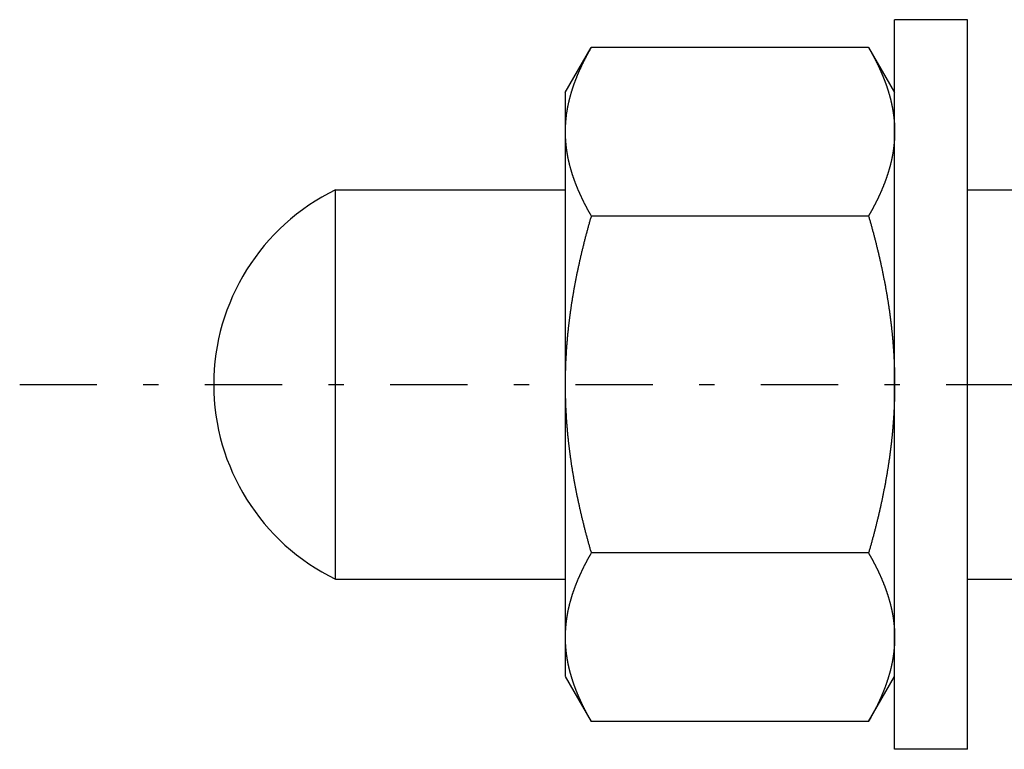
# Model space of a CAD drawing. Header units: millimetres. Extents: x 33 to 558, y 116 to 290.
# Tile 4 of 17: x 231 to 272, y 188 to 218. Entities that reach past the tile are written whole.
import ezdxf

# ---------------------------------------------------------------- set-up
doc = ezdxf.new("R2010")
doc.units = ezdxf.units.MM
doc.header["$MEASUREMENT"] = 0
doc.linetypes.add('DASH-DOT', pattern=[7.62, 3.175, -1.905, 0.635, -1.905])
doc.layers.add('4', color=7, linetype='Continuous')

msp = doc.modelspace()

# ---------------------------------------------------------------- linework, layer by layer
at = {"color": 7, "linetype": 'Continuous', "lineweight": 30}
for p, q in [((267.13, 188.327), (267.13, 218.327)), ((270.13, 218.327), (267.13, 218.327)), ((270.13, 188.327), (270.13, 218.327)), ((253.58, 215.327), (254.651, 217.184)), ((266.058, 217.184), (254.651, 217.184)), ((266.058, 217.184), (267.13, 215.327)), ((253.58, 215.327), (253.58, 191.328)), ((244.13, 195.327), (244.13, 211.327)), ((244.13, 211.327), (253.58, 211.327)), ((270.13, 211.327), (302.668, 211.327)), ((266.058, 210.255), (254.651, 210.255)), ((266.058, 196.399), (254.651, 196.399)), ((244.13, 195.327), (253.58, 195.327)), ((270.13, 195.327), (302.668, 195.327)), ((253.58, 191.327), (254.651, 189.471)), ((266.058, 189.471), (267.13, 191.327)), ((266.058, 189.471), (254.651, 189.471)), ((270.13, 188.327), (267.13, 188.327))]:
    msp.add_line(p, q, dxfattribs=at)
for centre, radius, start, end in [((259.132, 213.682), 5.555, 170.3191, 170.8235), ((258.877, 213.714), 5.298, 174.7034, 176.5379), ((258.934, 213.709), 5.355, 173.8135, 174.7048), ((259.028, 213.698), 5.45, 170.8172, 173.8068), ((258.78, 213.719), 5.201, 176.8831, 179.995), ((258.835, 213.716), 5.256, 176.54, 176.8874), ((248.03, 203.327), 8.9, 115.9892, 244.0108)]:
    msp.add_arc(centre, radius, start, end, dxfattribs=at)
for points, knots in [([(254.651, 217.184), (254.651, 217.182), (254.632, 217.15), (254.618, 217.125), (254.6, 217.093), (254.583, 217.064), (254.566, 217.034), (254.549, 217.003), (254.533, 216.973), (254.516, 216.943), (254.5, 216.913), (254.483, 216.882), (254.467, 216.852), (254.451, 216.822), (254.435, 216.791), (254.419, 216.76), (254.403, 216.73), (254.387, 216.699), (254.371, 216.668), (254.355, 216.638), (254.34, 216.607), (254.324, 216.576), (254.309, 216.545), (254.294, 216.514), (254.279, 216.482), (254.264, 216.451), (254.249, 216.42), (254.234, 216.389), (254.22, 216.357), (254.205, 216.326), (254.191, 216.294), (254.176, 216.263), (254.162, 216.231), (254.148, 216.199), (254.134, 216.167), (254.12, 216.136), (254.107, 216.104), (254.093, 216.072), (254.08, 216.04), (254.067, 216.008), (254.053, 215.976), (254.041, 215.943), (254.028, 215.911), (254.015, 215.879), (254.002, 215.846), (253.99, 215.814), (253.978, 215.782), (253.966, 215.749), (253.954, 215.717), (253.942, 215.684), (253.93, 215.651), (253.919, 215.619), (253.907, 215.586), (253.896, 215.553), (253.885, 215.52), (253.874, 215.487), (253.864, 215.454), (253.853, 215.421), (253.843, 215.388), (253.833, 215.355), (253.823, 215.322), (253.813, 215.289), (253.803, 215.255), (253.794, 215.222), (253.785, 215.189), (253.775, 215.155), (253.767, 215.122), (253.758, 215.088), (253.749, 215.055), (253.741, 215.021), (253.733, 214.988), (253.725, 214.954), (253.717, 214.92), (253.71, 214.887), (253.702, 214.853), (253.695, 214.819), (253.688, 214.785), (253.681, 214.751), (253.675, 214.718), (253.668, 214.682), (253.663, 214.654), (253.657, 214.617), (253.656, 214.616)], [0, 0, 0, 0, 0.034508, 0.069016, 0.103523, 0.138027, 0.172528, 0.207027, 0.241525, 0.276024, 0.310526, 0.345028, 0.379533, 0.414042, 0.448558, 0.483078, 0.517604, 0.552138, 0.586682, 0.621236, 0.655799, 0.690372, 0.724958, 0.759557, 0.79417, 0.828794, 0.863426, 0.898068, 0.932721, 0.967383, 1.002051, 1.036723, 1.071404, 1.106092, 1.140783, 1.175476, 1.210173, 1.244875, 1.279579, 1.314281, 1.348985, 1.383691, 1.418397, 1.4531, 1.487801, 1.522504, 1.557204, 1.5919, 1.626591, 1.661281, 1.695969, 1.730651, 1.765326, 1.799998, 1.834667, 1.86933, 1.903984, 1.938634, 1.97328, 2.007919, 2.04255, 2.077175, 2.111795, 2.146409, 2.181014, 2.215612, 2.250206, 2.284793, 2.319373, 2.353945, 2.388512, 2.423075, 2.457631, 2.492179, 2.526723, 2.561263, 2.595798, 2.630327, 2.664849, 2.699369, 2.733889, 2.76841, 2.76841, 2.76841, 2.76841]), ([(266.058, 217.184), (266.058, 217.183), (266.073, 217.158), (266.084, 217.139), (266.097, 217.115), (266.11, 217.092), (266.123, 217.069), (266.136, 217.047), (266.149, 217.024), (266.161, 217.001), (266.174, 216.978), (266.187, 216.955), (266.199, 216.932), (266.212, 216.908), (266.224, 216.885), (266.237, 216.862), (266.249, 216.839), (266.262, 216.816), (266.274, 216.792), (266.286, 216.769), (266.298, 216.746), (266.31, 216.723), (266.322, 216.699), (266.334, 216.676), (266.346, 216.652), (266.358, 216.629), (266.37, 216.605), (266.382, 216.582), (266.393, 216.558), (266.405, 216.534), (266.417, 216.511), (266.428, 216.487), (266.44, 216.463), (266.451, 216.44), (266.462, 216.416), (266.473, 216.392), (266.485, 216.368), (266.496, 216.344), (266.507, 216.32), (266.518, 216.296), (266.529, 216.272), (266.539, 216.248), (266.55, 216.224), (266.561, 216.2), (266.571, 216.176), (266.582, 216.152), (266.592, 216.128), (266.603, 216.103), (266.613, 216.079), (266.623, 216.055), (266.633, 216.031), (266.644, 216.006), (266.653, 215.982), (266.663, 215.957), (266.673, 215.933), (266.683, 215.909), (266.693, 215.884), (266.702, 215.86), (266.712, 215.835), (266.721, 215.81), (266.73, 215.786), (266.74, 215.761), (266.749, 215.736), (266.758, 215.712), (266.767, 215.687), (266.776, 215.662), (266.784, 215.637), (266.793, 215.613), (266.802, 215.588), (266.81, 215.563), (266.818, 215.538), (266.827, 215.513), (266.835, 215.488), (266.843, 215.463), (266.851, 215.438), (266.859, 215.413), (266.867, 215.388), (266.875, 215.362), (266.882, 215.338), (266.89, 215.311), (266.896, 215.29), (266.904, 215.263), (266.904, 215.262)], [0, 0, 0, 0, 0.026283, 0.052566, 0.078849, 0.10513, 0.131411, 0.157691, 0.183971, 0.210252, 0.236533, 0.262814, 0.289097, 0.315381, 0.341667, 0.367955, 0.394245, 0.420538, 0.446834, 0.473133, 0.499435, 0.525742, 0.552052, 0.578366, 0.604685, 0.631008, 0.657333, 0.683662, 0.709994, 0.736329, 0.762667, 0.789005, 0.815347, 0.841691, 0.868036, 0.894381, 0.920728, 0.947077, 0.973426, 0.999775, 1.026125, 1.052475, 1.078826, 1.105175, 1.131524, 1.157874, 1.184223, 1.21057, 1.236916, 1.263262, 1.289607, 1.315951, 1.342292, 1.368632, 1.394972, 1.421309, 1.447644, 1.473977, 1.500309, 1.526639, 1.552966, 1.579292, 1.605615, 1.631937, 1.658256, 1.684572, 1.710887, 1.7372, 1.76351, 1.789818, 1.816124, 1.842428, 1.86873, 1.895029, 1.921327, 1.947623, 1.973917, 2.000208, 2.026497, 2.052785, 2.079072, 2.10536, 2.10536, 2.10536, 2.10536]), ([(266.904, 215.262), (266.905, 215.261), (266.911, 215.24), (266.915, 215.225), (266.92, 215.205), (266.926, 215.186), (266.931, 215.168), (266.936, 215.149), (266.941, 215.13), (266.946, 215.111), (266.951, 215.092), (266.955, 215.073), (266.96, 215.054), (266.965, 215.035), (266.97, 215.016), (266.974, 214.997), (266.979, 214.978), (266.983, 214.959), (266.988, 214.94), (266.992, 214.921), (266.996, 214.902), (267.001, 214.883), (267.005, 214.864), (267.009, 214.845), (267.013, 214.826), (267.017, 214.806), (267.021, 214.787), (267.025, 214.768), (267.028, 214.749), (267.032, 214.73), (267.036, 214.711), (267.039, 214.691), (267.043, 214.672), (267.046, 214.653), (267.05, 214.634), (267.053, 214.614), (267.056, 214.595), (267.059, 214.576), (267.063, 214.556), (267.066, 214.537), (267.069, 214.518), (267.071, 214.499), (267.074, 214.479), (267.077, 214.46), (267.08, 214.44), (267.082, 214.421), (267.085, 214.402), (267.087, 214.382), (267.09, 214.363), (267.092, 214.343), (267.094, 214.324), (267.097, 214.305), (267.099, 214.285), (267.101, 214.266), (267.103, 214.246), (267.105, 214.227), (267.107, 214.207), (267.108, 214.188), (267.11, 214.168), (267.112, 214.149), (267.113, 214.129), (267.115, 214.11), (267.116, 214.09), (267.118, 214.071), (267.119, 214.051), (267.12, 214.032), (267.121, 214.012), (267.122, 213.993), (267.123, 213.973), (267.124, 213.954), (267.125, 213.934), (267.126, 213.915), (267.127, 213.895), (267.127, 213.876), (267.128, 213.856), (267.128, 213.837), (267.129, 213.817), (267.129, 213.798), (267.129, 213.778), (267.129, 213.758), (267.13, 213.742), (267.13, 213.72), (267.13, 213.72)], [0, 0, 0, 0, 0.019532, 0.039064, 0.058596, 0.078129, 0.097664, 0.1172, 0.136738, 0.156276, 0.175814, 0.195354, 0.214895, 0.234436, 0.253978, 0.27352, 0.293064, 0.312608, 0.332151, 0.351696, 0.371241, 0.390787, 0.410333, 0.429878, 0.449425, 0.468972, 0.48852, 0.508067, 0.527615, 0.547163, 0.566712, 0.58626, 0.605809, 0.625358, 0.644908, 0.664458, 0.684008, 0.703559, 0.72311, 0.742661, 0.762212, 0.781765, 0.801318, 0.82087, 0.840423, 0.859977, 0.879532, 0.899086, 0.918639, 0.938194, 0.957749, 0.977303, 0.996856, 1.01641, 1.035965, 1.055518, 1.075071, 1.094623, 1.114176, 1.133728, 1.153279, 1.172829, 1.192379, 1.211929, 1.231477, 1.251024, 1.270572, 1.290118, 1.309663, 1.329207, 1.34875, 1.368293, 1.387834, 1.407373, 1.426912, 1.446451, 1.465987, 1.485522, 1.505055, 1.524587, 1.544119, 1.563652, 1.563652, 1.563652, 1.563652]), ([(253.58, 213.72), (253.58, 213.718), (253.58, 213.682), (253.58, 213.655), (253.581, 213.621), (253.581, 213.589), (253.582, 213.556), (253.583, 213.523), (253.585, 213.49), (253.586, 213.458), (253.588, 213.425), (253.59, 213.392), (253.592, 213.359), (253.594, 213.327), (253.597, 213.294), (253.6, 213.261), (253.603, 213.229), (253.606, 213.196), (253.609, 213.164), (253.613, 213.131), (253.617, 213.098), (253.621, 213.066), (253.625, 213.033), (253.629, 213.001), (253.634, 212.968), (253.638, 212.936), (253.643, 212.904), (253.648, 212.871), (253.654, 212.839), (253.659, 212.806), (253.665, 212.774), (253.671, 212.742), (253.677, 212.71), (253.683, 212.678), (253.69, 212.645), (253.696, 212.613), (253.703, 212.581), (253.71, 212.549), (253.717, 212.517), (253.725, 212.485), (253.732, 212.454), (253.74, 212.422), (253.748, 212.39), (253.756, 212.358), (253.764, 212.326), (253.772, 212.295), (253.781, 212.263), (253.789, 212.231), (253.798, 212.2), (253.807, 212.168), (253.817, 212.137), (253.826, 212.106), (253.835, 212.074), (253.845, 212.043), (253.855, 212.012), (253.865, 211.98), (253.875, 211.949), (253.885, 211.918), (253.895, 211.887), (253.906, 211.856), (253.917, 211.825), (253.927, 211.794), (253.938, 211.763), (253.95, 211.733), (253.961, 211.702), (253.972, 211.671), (253.984, 211.64), (253.995, 211.61), (254.007, 211.579), (254.019, 211.549), (254.031, 211.518), (254.043, 211.488), (254.056, 211.458), (254.068, 211.427), (254.081, 211.397), (254.093, 211.367), (254.106, 211.337), (254.119, 211.306), (254.132, 211.276), (254.145, 211.246), (254.158, 211.216), (254.172, 211.187), (254.185, 211.157), (254.199, 211.127), (254.212, 211.097), (254.226, 211.067), (254.24, 211.038), (254.254, 211.008), (254.268, 210.979), (254.282, 210.949), (254.297, 210.92), (254.311, 210.89), (254.326, 210.861), (254.34, 210.832), (254.355, 210.802), (254.37, 210.773), (254.385, 210.744), (254.4, 210.715), (254.415, 210.686), (254.43, 210.657), (254.445, 210.628), (254.461, 210.599), (254.476, 210.57), (254.492, 210.541), (254.507, 210.512), (254.523, 210.484), (254.539, 210.455), (254.555, 210.426), (254.57, 210.398), (254.587, 210.369), (254.602, 210.341), (254.619, 210.311), (254.633, 210.288), (254.651, 210.257), (254.651, 210.255)], [0, 0, 0, 0, 0.032744, 0.065486, 0.098229, 0.130975, 0.163726, 0.196485, 0.229248, 0.262012, 0.294778, 0.327549, 0.360325, 0.393101, 0.425877, 0.458658, 0.491442, 0.524226, 0.557008, 0.589794, 0.622582, 0.655369, 0.688153, 0.720938, 0.753725, 0.78651, 0.81929, 0.852069, 0.884848, 0.917625, 0.950398, 0.983168, 1.015938, 1.048708, 1.081474, 1.114239, 1.147004, 1.17977, 1.212534, 1.245296, 1.27806, 1.310825, 1.343588, 1.37635, 1.409113, 1.441877, 1.474641, 1.507402, 1.540165, 1.572929, 1.605692, 1.638452, 1.671212, 1.703973, 1.736734, 1.769491, 1.802246, 1.835002, 1.867757, 1.90051, 1.933262, 1.966015, 1.998767, 2.031519, 2.06427, 2.097022, 2.129775, 2.162527, 2.195279, 2.228033, 2.260787, 2.293542, 2.326296, 2.359051, 2.391807, 2.424564, 2.457319, 2.490075, 2.522833, 2.55559, 2.588345, 2.621101, 2.653857, 2.686612, 2.719366, 2.752118, 2.784871, 2.817623, 2.850374, 2.883124, 2.915874, 2.948624, 2.981373, 3.014121, 3.04687, 3.079618, 3.112366, 3.145114, 3.177861, 3.210609, 3.243356, 3.276102, 3.308849, 3.341595, 3.37434, 3.407084, 3.439828, 3.472572, 3.505315, 3.538055, 3.570794, 3.603532, 3.636269, 3.669007, 3.669007, 3.669007, 3.669007]), ([(267.13, 213.72), (267.13, 213.718), (267.13, 213.682), (267.129, 213.655), (267.129, 213.621), (267.128, 213.589), (267.127, 213.556), (267.126, 213.523), (267.125, 213.49), (267.123, 213.458), (267.121, 213.425), (267.119, 213.392), (267.117, 213.359), (267.115, 213.327), (267.112, 213.294), (267.109, 213.261), (267.106, 213.229), (267.103, 213.196), (267.1, 213.164), (267.096, 213.131), (267.093, 213.098), (267.089, 213.066), (267.084, 213.033), (267.08, 213.001), (267.076, 212.968), (267.071, 212.936), (267.066, 212.904), (267.061, 212.871), (267.055, 212.839), (267.05, 212.806), (267.044, 212.774), (267.038, 212.742), (267.032, 212.71), (267.026, 212.678), (267.02, 212.645), (267.013, 212.613), (267.006, 212.581), (266.999, 212.549), (266.992, 212.517), (266.985, 212.485), (266.977, 212.454), (266.969, 212.422), (266.962, 212.39), (266.954, 212.358), (266.945, 212.326), (266.937, 212.295), (266.928, 212.263), (266.92, 212.231), (266.911, 212.2), (266.902, 212.168), (266.893, 212.137), (266.883, 212.106), (266.874, 212.074), (266.864, 212.043), (266.854, 212.012), (266.844, 211.98), (266.834, 211.949), (266.824, 211.918), (266.814, 211.887), (266.803, 211.856), (266.793, 211.825), (266.782, 211.794), (266.771, 211.763), (266.76, 211.733), (266.748, 211.702), (266.737, 211.671), (266.725, 211.64), (266.714, 211.61), (266.702, 211.579), (266.69, 211.549), (266.678, 211.518), (266.666, 211.488), (266.654, 211.458), (266.641, 211.427), (266.629, 211.397), (266.616, 211.367), (266.603, 211.337), (266.59, 211.306), (266.577, 211.276), (266.564, 211.246), (266.551, 211.216), (266.538, 211.187), (266.524, 211.157), (266.51, 211.127), (266.497, 211.097), (266.483, 211.067), (266.469, 211.038), (266.455, 211.008), (266.441, 210.979), (266.427, 210.949), (266.412, 210.92), (266.398, 210.89), (266.383, 210.861), (266.369, 210.832), (266.354, 210.802), (266.339, 210.773), (266.324, 210.744), (266.309, 210.715), (266.294, 210.686), (266.279, 210.657), (266.264, 210.628), (266.249, 210.599), (266.233, 210.57), (266.218, 210.541), (266.202, 210.512), (266.186, 210.484), (266.171, 210.455), (266.155, 210.426), (266.139, 210.398), (266.123, 210.369), (266.107, 210.341), (266.09, 210.311), (266.076, 210.288), (266.059, 210.257), (266.058, 210.255)], [0, 0, 0, 0, 0.032744, 0.065486, 0.098229, 0.130975, 0.163726, 0.196485, 0.229248, 0.262012, 0.294778, 0.327549, 0.360325, 0.393101, 0.425877, 0.458658, 0.491442, 0.524226, 0.557008, 0.589794, 0.622582, 0.655369, 0.688153, 0.720938, 0.753725, 0.78651, 0.81929, 0.852069, 0.884848, 0.917625, 0.950398, 0.983168, 1.015938, 1.048708, 1.081474, 1.114239, 1.147004, 1.17977, 1.212534, 1.245296, 1.27806, 1.310825, 1.343588, 1.37635, 1.409113, 1.441877, 1.474641, 1.507402, 1.540165, 1.572929, 1.605692, 1.638452, 1.671212, 1.703973, 1.736734, 1.769491, 1.802246, 1.835002, 1.867757, 1.90051, 1.933262, 1.966015, 1.998767, 2.031519, 2.06427, 2.097022, 2.129775, 2.162527, 2.195279, 2.228033, 2.260787, 2.293542, 2.326296, 2.359051, 2.391807, 2.424564, 2.457319, 2.490075, 2.522833, 2.55559, 2.588345, 2.621101, 2.653857, 2.686612, 2.719366, 2.752118, 2.784871, 2.817623, 2.850374, 2.883124, 2.915874, 2.948624, 2.981373, 3.014121, 3.04687, 3.079618, 3.112366, 3.145114, 3.177861, 3.210609, 3.243356, 3.276102, 3.308849, 3.341595, 3.37434, 3.407084, 3.439828, 3.472572, 3.505315, 3.538055, 3.570794, 3.603532, 3.636269, 3.669007, 3.669007, 3.669007, 3.669007]), ([(254.651, 210.255), (254.649, 210.248), (254.629, 210.177), (254.612, 210.117), (254.591, 210.044), (254.571, 209.974), (254.552, 209.903), (254.532, 209.832), (254.513, 209.762), (254.494, 209.691), (254.474, 209.62), (254.456, 209.549), (254.437, 209.479), (254.418, 209.408), (254.4, 209.337), (254.382, 209.266), (254.363, 209.195), (254.345, 209.124), (254.328, 209.053), (254.31, 208.981), (254.293, 208.91), (254.275, 208.839), (254.258, 208.768), (254.241, 208.696), (254.225, 208.625), (254.208, 208.554), (254.192, 208.482), (254.176, 208.411), (254.16, 208.339), (254.144, 208.267), (254.128, 208.196), (254.113, 208.124), (254.097, 208.053), (254.082, 207.981), (254.067, 207.909), (254.053, 207.837), (254.038, 207.765), (254.024, 207.694), (254.01, 207.622), (253.996, 207.55), (253.982, 207.478), (253.969, 207.406), (253.955, 207.334), (253.942, 207.261), (253.93, 207.189), (253.917, 207.117), (253.904, 207.045), (253.892, 206.973), (253.88, 206.9), (253.868, 206.828), (253.857, 206.756), (253.845, 206.683), (253.834, 206.611), (253.823, 206.539), (253.813, 206.466), (253.802, 206.394), (253.792, 206.321), (253.782, 206.248), (253.772, 206.176), (253.763, 206.103), (253.753, 206.031), (253.744, 205.958), (253.735, 205.885), (253.727, 205.812), (253.718, 205.74), (253.71, 205.667), (253.702, 205.594), (253.694, 205.521), (253.687, 205.448), (253.68, 205.375), (253.673, 205.302), (253.666, 205.229), (253.66, 205.156), (253.653, 205.083), (253.647, 205.01), (253.642, 204.937), (253.636, 204.864), (253.631, 204.791), (253.626, 204.718), (253.621, 204.645), (253.617, 204.572), (253.613, 204.499), (253.609, 204.426), (253.605, 204.352), (253.601, 204.279), (253.598, 204.206), (253.595, 204.133), (253.592, 204.06), (253.59, 203.986), (253.588, 203.913), (253.586, 203.84), (253.584, 203.767), (253.583, 203.693), (253.582, 203.62), (253.581, 203.548), (253.58, 203.472), (253.58, 203.408), (253.58, 203.335), (253.58, 203.327)], [0, 0, 0, 0, 0.073253, 0.146505, 0.219759, 0.293017, 0.366284, 0.439557, 0.512834, 0.586114, 0.659397, 0.732685, 0.805976, 0.879268, 0.952562, 1.025859, 1.099159, 1.172459, 1.245759, 1.319061, 1.392365, 1.465669, 1.538971, 1.612274, 1.685579, 1.758882, 1.832184, 1.905485, 1.978787, 2.052087, 2.125386, 2.198682, 2.271979, 2.345274, 2.418567, 2.491858, 2.565148, 2.638437, 2.711724, 2.785007, 2.85829, 2.931572, 3.004852, 3.078129, 3.151405, 3.22468, 3.297953, 3.371224, 3.444494, 3.517763, 3.591032, 3.664298, 3.737562, 3.810827, 3.884091, 3.957353, 4.030614, 4.103874, 4.177135, 4.250393, 4.32365, 4.396908, 4.470166, 4.543423, 4.616678, 4.689935, 4.763193, 4.83645, 4.909707, 4.982965, 5.056224, 5.129485, 5.202746, 5.276009, 5.349275, 5.422543, 5.495809, 5.569077, 5.642348, 5.71562, 5.78889, 5.862159, 5.93543, 6.008702, 6.081972, 6.155239, 6.228507, 6.301776, 6.375041, 6.448303, 6.521565, 6.594826, 6.668084, 6.741338, 6.814587, 6.887835, 6.961082, 7.034331, 7.034331, 7.034331, 7.034331]), ([(266.058, 210.255), (266.06, 210.248), (266.08, 210.177), (266.098, 210.117), (266.118, 210.044), (266.138, 209.974), (266.158, 209.903), (266.177, 209.832), (266.196, 209.762), (266.216, 209.691), (266.235, 209.62), (266.254, 209.549), (266.272, 209.479), (266.291, 209.408), (266.309, 209.337), (266.328, 209.266), (266.346, 209.195), (266.364, 209.124), (266.381, 209.053), (266.399, 208.981), (266.416, 208.91), (266.434, 208.839), (266.451, 208.768), (266.468, 208.696), (266.484, 208.625), (266.501, 208.554), (266.517, 208.482), (266.534, 208.411), (266.55, 208.339), (266.565, 208.267), (266.581, 208.196), (266.597, 208.124), (266.612, 208.053), (266.627, 207.981), (266.642, 207.909), (266.656, 207.837), (266.671, 207.765), (266.685, 207.694), (266.699, 207.622), (266.713, 207.55), (266.727, 207.478), (266.74, 207.406), (266.754, 207.334), (266.767, 207.261), (266.78, 207.189), (266.792, 207.117), (266.805, 207.045), (266.817, 206.973), (266.829, 206.9), (266.841, 206.828), (266.852, 206.756), (266.864, 206.683), (266.875, 206.611), (266.886, 206.539), (266.897, 206.466), (266.907, 206.394), (266.917, 206.321), (266.927, 206.248), (266.937, 206.176), (266.947, 206.103), (266.956, 206.031), (266.965, 205.958), (266.974, 205.885), (266.983, 205.812), (266.991, 205.74), (266.999, 205.667), (267.007, 205.594), (267.015, 205.521), (267.022, 205.448), (267.029, 205.375), (267.036, 205.302), (267.043, 205.229), (267.05, 205.156), (267.056, 205.083), (267.062, 205.01), (267.068, 204.937), (267.073, 204.864), (267.078, 204.791), (267.083, 204.718), (267.088, 204.645), (267.092, 204.572), (267.097, 204.499), (267.101, 204.426), (267.104, 204.352), (267.108, 204.279), (267.111, 204.206), (267.114, 204.133), (267.117, 204.06), (267.119, 203.986), (267.121, 203.913), (267.123, 203.84), (267.125, 203.767), (267.126, 203.693), (267.128, 203.62), (267.128, 203.548), (267.129, 203.472), (267.13, 203.408), (267.13, 203.335), (267.13, 203.327)], [0, 0, 0, 0, 0.073253, 0.146505, 0.219759, 0.293017, 0.366284, 0.439557, 0.512834, 0.586114, 0.659397, 0.732685, 0.805976, 0.879268, 0.952562, 1.025859, 1.099159, 1.172459, 1.245759, 1.319061, 1.392365, 1.465669, 1.538971, 1.612274, 1.685579, 1.758882, 1.832184, 1.905485, 1.978787, 2.052087, 2.125386, 2.198682, 2.271979, 2.345274, 2.418567, 2.491858, 2.565148, 2.638437, 2.711724, 2.785007, 2.85829, 2.931572, 3.004852, 3.078129, 3.151405, 3.22468, 3.297953, 3.371224, 3.444494, 3.517763, 3.591032, 3.664298, 3.737562, 3.810827, 3.884091, 3.957353, 4.030614, 4.103874, 4.177135, 4.250393, 4.32365, 4.396908, 4.470166, 4.543423, 4.616678, 4.689935, 4.763193, 4.83645, 4.909707, 4.982965, 5.056224, 5.129485, 5.202746, 5.276009, 5.349275, 5.422543, 5.495809, 5.569077, 5.642348, 5.71562, 5.78889, 5.862159, 5.93543, 6.008702, 6.081972, 6.155239, 6.228507, 6.301776, 6.375041, 6.448303, 6.521565, 6.594826, 6.668084, 6.741338, 6.814587, 6.887835, 6.961082, 7.034331, 7.034331, 7.034331, 7.034331]), ([(253.58, 203.327), (253.58, 203.32), (253.58, 203.246), (253.58, 203.183), (253.581, 203.107), (253.582, 203.034), (253.583, 202.961), (253.584, 202.888), (253.586, 202.814), (253.588, 202.741), (253.59, 202.668), (253.592, 202.595), (253.595, 202.522), (253.598, 202.448), (253.601, 202.375), (253.605, 202.302), (253.609, 202.229), (253.613, 202.156), (253.617, 202.083), (253.621, 202.009), (253.626, 201.936), (253.631, 201.863), (253.636, 201.79), (253.642, 201.717), (253.647, 201.644), (253.653, 201.571), (253.66, 201.498), (253.666, 201.425), (253.673, 201.352), (253.68, 201.279), (253.687, 201.206), (253.694, 201.133), (253.702, 201.06), (253.71, 200.988), (253.718, 200.915), (253.727, 200.842), (253.735, 200.769), (253.744, 200.697), (253.753, 200.624), (253.763, 200.551), (253.772, 200.479), (253.782, 200.406), (253.792, 200.333), (253.802, 200.261), (253.813, 200.188), (253.823, 200.116), (253.834, 200.043), (253.845, 199.971), (253.857, 199.899), (253.868, 199.826), (253.88, 199.754), (253.892, 199.682), (253.904, 199.609), (253.917, 199.537), (253.93, 199.465), (253.942, 199.393), (253.955, 199.321), (253.969, 199.249), (253.982, 199.177), (253.996, 199.105), (254.01, 199.033), (254.024, 198.961), (254.038, 198.889), (254.053, 198.817), (254.067, 198.745), (254.082, 198.674), (254.097, 198.602), (254.113, 198.53), (254.128, 198.459), (254.144, 198.387), (254.16, 198.315), (254.176, 198.244), (254.192, 198.172), (254.208, 198.101), (254.225, 198.029), (254.241, 197.958), (254.258, 197.887), (254.275, 197.816), (254.293, 197.744), (254.31, 197.673), (254.328, 197.602), (254.345, 197.531), (254.363, 197.46), (254.382, 197.389), (254.4, 197.318), (254.418, 197.247), (254.437, 197.176), (254.456, 197.105), (254.474, 197.034), (254.494, 196.963), (254.513, 196.893), (254.532, 196.822), (254.552, 196.751), (254.571, 196.681), (254.591, 196.611), (254.612, 196.538), (254.629, 196.477), (254.649, 196.406), (254.651, 196.399)], [0, 0, 0, 0, 0.073249, 0.146496, 0.219744, 0.292993, 0.366247, 0.439505, 0.512766, 0.586028, 0.65929, 0.732555, 0.805824, 0.879092, 0.952359, 1.025629, 1.098901, 1.172172, 1.245441, 1.318711, 1.391983, 1.465254, 1.538522, 1.611788, 1.685056, 1.758322, 1.831585, 1.904846, 1.978106, 2.051366, 2.124624, 2.197881, 2.271138, 2.344396, 2.417652, 2.490908, 2.564165, 2.637423, 2.710681, 2.783937, 2.857196, 2.930457, 3.003717, 3.076978, 3.15024, 3.223504, 3.296769, 3.370033, 3.443299, 3.516568, 3.589837, 3.663107, 3.736378, 3.809651, 3.882926, 3.956202, 4.029479, 4.102759, 4.176041, 4.249324, 4.322607, 4.395894, 4.469183, 4.542473, 4.615764, 4.689057, 4.762352, 4.835649, 4.908945, 4.982244, 5.055544, 5.128846, 5.202147, 5.275449, 5.348752, 5.422057, 5.49536, 5.568662, 5.641966, 5.71527, 5.788572, 5.861872, 5.935172, 6.008472, 6.081769, 6.155063, 6.228355, 6.301646, 6.374934, 6.448217, 6.521497, 6.594774, 6.668047, 6.741314, 6.814572, 6.887826, 6.961078, 7.034331, 7.034331, 7.034331, 7.034331]), ([(267.13, 203.327), (267.13, 203.32), (267.13, 203.246), (267.129, 203.183), (267.128, 203.107), (267.128, 203.034), (267.126, 202.961), (267.125, 202.888), (267.123, 202.814), (267.121, 202.741), (267.119, 202.668), (267.117, 202.595), (267.114, 202.522), (267.111, 202.448), (267.108, 202.375), (267.104, 202.302), (267.101, 202.229), (267.097, 202.156), (267.092, 202.083), (267.088, 202.009), (267.083, 201.936), (267.078, 201.863), (267.073, 201.79), (267.068, 201.717), (267.062, 201.644), (267.056, 201.571), (267.05, 201.498), (267.043, 201.425), (267.036, 201.352), (267.029, 201.279), (267.022, 201.206), (267.015, 201.133), (267.007, 201.06), (266.999, 200.988), (266.991, 200.915), (266.983, 200.842), (266.974, 200.769), (266.965, 200.697), (266.956, 200.624), (266.947, 200.551), (266.937, 200.479), (266.927, 200.406), (266.917, 200.333), (266.907, 200.261), (266.897, 200.188), (266.886, 200.116), (266.875, 200.043), (266.864, 199.971), (266.852, 199.899), (266.841, 199.826), (266.829, 199.754), (266.817, 199.682), (266.805, 199.609), (266.792, 199.537), (266.78, 199.465), (266.767, 199.393), (266.754, 199.321), (266.74, 199.249), (266.727, 199.177), (266.713, 199.105), (266.699, 199.033), (266.685, 198.961), (266.671, 198.889), (266.656, 198.817), (266.642, 198.745), (266.627, 198.674), (266.612, 198.602), (266.597, 198.53), (266.581, 198.459), (266.565, 198.387), (266.55, 198.315), (266.534, 198.244), (266.517, 198.172), (266.501, 198.101), (266.484, 198.029), (266.468, 197.958), (266.451, 197.887), (266.434, 197.816), (266.416, 197.744), (266.399, 197.673), (266.381, 197.602), (266.364, 197.531), (266.346, 197.46), (266.328, 197.389), (266.309, 197.318), (266.291, 197.247), (266.272, 197.176), (266.254, 197.105), (266.235, 197.034), (266.216, 196.963), (266.196, 196.893), (266.177, 196.822), (266.158, 196.751), (266.138, 196.681), (266.118, 196.611), (266.098, 196.538), (266.08, 196.477), (266.06, 196.406), (266.058, 196.399)], [0, 0, 0, 0, 0.073249, 0.146496, 0.219744, 0.292993, 0.366247, 0.439505, 0.512766, 0.586028, 0.65929, 0.732555, 0.805824, 0.879092, 0.952359, 1.025629, 1.098901, 1.172172, 1.245441, 1.318711, 1.391983, 1.465254, 1.538522, 1.611788, 1.685056, 1.758322, 1.831585, 1.904846, 1.978106, 2.051366, 2.124624, 2.197881, 2.271138, 2.344396, 2.417652, 2.490908, 2.564165, 2.637423, 2.710681, 2.783937, 2.857196, 2.930457, 3.003717, 3.076978, 3.15024, 3.223504, 3.296769, 3.370033, 3.443299, 3.516568, 3.589837, 3.663107, 3.736378, 3.809651, 3.882926, 3.956202, 4.029479, 4.102759, 4.176041, 4.249324, 4.322607, 4.395894, 4.469183, 4.542473, 4.615764, 4.689057, 4.762352, 4.835649, 4.908945, 4.982244, 5.055544, 5.128846, 5.202147, 5.275449, 5.348752, 5.422057, 5.49536, 5.568662, 5.641966, 5.71527, 5.788572, 5.861872, 5.935172, 6.008472, 6.081769, 6.155063, 6.228355, 6.301646, 6.374934, 6.448217, 6.521497, 6.594774, 6.668047, 6.741314, 6.814572, 6.887826, 6.961078, 7.034331, 7.034331, 7.034331, 7.034331]), ([(254.651, 196.399), (254.651, 196.398), (254.633, 196.367), (254.619, 196.343), (254.602, 196.313), (254.587, 196.285), (254.57, 196.257), (254.555, 196.228), (254.539, 196.199), (254.523, 196.171), (254.507, 196.142), (254.492, 196.113), (254.476, 196.084), (254.461, 196.056), (254.445, 196.027), (254.43, 195.998), (254.415, 195.969), (254.4, 195.94), (254.385, 195.91), (254.37, 195.881), (254.355, 195.852), (254.34, 195.823), (254.326, 195.794), (254.311, 195.764), (254.297, 195.735), (254.282, 195.705), (254.268, 195.676), (254.254, 195.646), (254.24, 195.617), (254.226, 195.587), (254.212, 195.557), (254.199, 195.528), (254.185, 195.498), (254.172, 195.468), (254.158, 195.438), (254.145, 195.408), (254.132, 195.378), (254.119, 195.348), (254.106, 195.318), (254.093, 195.288), (254.081, 195.257), (254.068, 195.227), (254.056, 195.197), (254.043, 195.167), (254.031, 195.136), (254.019, 195.106), (254.007, 195.075), (253.995, 195.045), (253.984, 195.014), (253.972, 194.983), (253.961, 194.953), (253.95, 194.922), (253.938, 194.891), (253.927, 194.86), (253.917, 194.829), (253.906, 194.798), (253.895, 194.767), (253.885, 194.736), (253.875, 194.705), (253.865, 194.674), (253.855, 194.643), (253.845, 194.611), (253.835, 194.58), (253.826, 194.549), (253.817, 194.517), (253.807, 194.486), (253.798, 194.454), (253.789, 194.423), (253.781, 194.391), (253.772, 194.36), (253.764, 194.328), (253.756, 194.296), (253.748, 194.265), (253.74, 194.233), (253.732, 194.201), (253.725, 194.169), (253.717, 194.137), (253.71, 194.105), (253.703, 194.073), (253.696, 194.041), (253.69, 194.009), (253.683, 193.977), (253.677, 193.945), (253.671, 193.912), (253.665, 193.88), (253.659, 193.848), (253.654, 193.816), (253.648, 193.783), (253.643, 193.751), (253.638, 193.718), (253.634, 193.686), (253.629, 193.654), (253.625, 193.621), (253.621, 193.589), (253.617, 193.556), (253.613, 193.523), (253.609, 193.491), (253.606, 193.458), (253.603, 193.426), (253.6, 193.393), (253.597, 193.36), (253.594, 193.328), (253.592, 193.295), (253.59, 193.262), (253.588, 193.23), (253.586, 193.197), (253.585, 193.164), (253.583, 193.131), (253.582, 193.099), (253.581, 193.066), (253.581, 193.033), (253.58, 192.999), (253.58, 192.972), (253.58, 192.936), (253.58, 192.935)], [0, 0, 0, 0, 0.032738, 0.065476, 0.098213, 0.130952, 0.163693, 0.196435, 0.229179, 0.261923, 0.294667, 0.327412, 0.360159, 0.392905, 0.425651, 0.458398, 0.491146, 0.523894, 0.556641, 0.589389, 0.622138, 0.654886, 0.687635, 0.720384, 0.753134, 0.785884, 0.818634, 0.851384, 0.884136, 0.916889, 0.949641, 0.982395, 1.015151, 1.047907, 1.080662, 1.113418, 1.146175, 1.178932, 1.211688, 1.244444, 1.2772, 1.309956, 1.342712, 1.375465, 1.40822, 1.440975, 1.473728, 1.50648, 1.539232, 1.571985, 1.604738, 1.637489, 1.67024, 1.702993, 1.735745, 1.768497, 1.80125, 1.834005, 1.866761, 1.899517, 1.932274, 1.965034, 1.997795, 2.030556, 2.063316, 2.096079, 2.128842, 2.161605, 2.194366, 2.22713, 2.259894, 2.292658, 2.325419, 2.358183, 2.390947, 2.423711, 2.456473, 2.489237, 2.522003, 2.554769, 2.587533, 2.6203, 2.653069, 2.685839, 2.718609, 2.751382, 2.784159, 2.816938, 2.849717, 2.882497, 2.915282, 2.948069, 2.980854, 3.013638, 3.046425, 3.079214, 3.111999, 3.144781, 3.177565, 3.21035, 3.24313, 3.275906, 3.308682, 3.341458, 3.37423, 3.406995, 3.439759, 3.472522, 3.505281, 3.538033, 3.570778, 3.603521, 3.636263, 3.669007, 3.669007, 3.669007, 3.669007]), ([(266.058, 196.399), (266.059, 196.398), (266.076, 196.367), (266.09, 196.343), (266.107, 196.313), (266.123, 196.285), (266.139, 196.257), (266.155, 196.228), (266.171, 196.199), (266.186, 196.171), (266.202, 196.142), (266.218, 196.113), (266.233, 196.084), (266.249, 196.056), (266.264, 196.027), (266.279, 195.998), (266.294, 195.969), (266.309, 195.94), (266.324, 195.91), (266.339, 195.881), (266.354, 195.852), (266.369, 195.823), (266.383, 195.794), (266.398, 195.764), (266.412, 195.735), (266.427, 195.705), (266.441, 195.676), (266.455, 195.646), (266.469, 195.617), (266.483, 195.587), (266.497, 195.557), (266.51, 195.528), (266.524, 195.498), (266.538, 195.468), (266.551, 195.438), (266.564, 195.408), (266.577, 195.378), (266.59, 195.348), (266.603, 195.318), (266.616, 195.288), (266.629, 195.257), (266.641, 195.227), (266.654, 195.197), (266.666, 195.167), (266.678, 195.136), (266.69, 195.106), (266.702, 195.075), (266.714, 195.045), (266.725, 195.014), (266.737, 194.983), (266.748, 194.953), (266.76, 194.922), (266.771, 194.891), (266.782, 194.86), (266.793, 194.829), (266.803, 194.798), (266.814, 194.767), (266.824, 194.736), (266.834, 194.705), (266.844, 194.674), (266.854, 194.643), (266.864, 194.611), (266.874, 194.58), (266.883, 194.549), (266.893, 194.517), (266.902, 194.486), (266.911, 194.454), (266.92, 194.423), (266.928, 194.391), (266.937, 194.36), (266.945, 194.328), (266.954, 194.296), (266.962, 194.265), (266.969, 194.233), (266.977, 194.201), (266.985, 194.169), (266.992, 194.137), (266.999, 194.105), (267.006, 194.073), (267.013, 194.041), (267.02, 194.009), (267.026, 193.977), (267.032, 193.945), (267.038, 193.912), (267.044, 193.88), (267.05, 193.848), (267.055, 193.816), (267.061, 193.783), (267.066, 193.751), (267.071, 193.718), (267.076, 193.686), (267.08, 193.654), (267.084, 193.621), (267.089, 193.589), (267.093, 193.556), (267.096, 193.523), (267.1, 193.491), (267.103, 193.458), (267.106, 193.426), (267.109, 193.393), (267.112, 193.36), (267.115, 193.328), (267.117, 193.295), (267.119, 193.262), (267.121, 193.23), (267.123, 193.197), (267.125, 193.164), (267.126, 193.131), (267.127, 193.099), (267.128, 193.066), (267.129, 193.033), (267.129, 192.999), (267.13, 192.972), (267.13, 192.936), (267.13, 192.935)], [0, 0, 0, 0, 0.032738, 0.065476, 0.098213, 0.130952, 0.163693, 0.196435, 0.229179, 0.261923, 0.294667, 0.327412, 0.360159, 0.392905, 0.425651, 0.458398, 0.491146, 0.523894, 0.556641, 0.589389, 0.622138, 0.654886, 0.687635, 0.720384, 0.753134, 0.785884, 0.818634, 0.851384, 0.884136, 0.916889, 0.949641, 0.982395, 1.015151, 1.047907, 1.080662, 1.113418, 1.146175, 1.178932, 1.211688, 1.244444, 1.2772, 1.309956, 1.342712, 1.375465, 1.40822, 1.440975, 1.473728, 1.50648, 1.539232, 1.571985, 1.604738, 1.637489, 1.67024, 1.702993, 1.735745, 1.768497, 1.80125, 1.834005, 1.866761, 1.899517, 1.932274, 1.965034, 1.997795, 2.030556, 2.063316, 2.096079, 2.128842, 2.161605, 2.194366, 2.22713, 2.259894, 2.292658, 2.325419, 2.358183, 2.390947, 2.423711, 2.456473, 2.489237, 2.522003, 2.554769, 2.587533, 2.6203, 2.653069, 2.685839, 2.718609, 2.751382, 2.784159, 2.816938, 2.849717, 2.882497, 2.915282, 2.948069, 2.980854, 3.013638, 3.046425, 3.079214, 3.111999, 3.144781, 3.177565, 3.21035, 3.24313, 3.275906, 3.308682, 3.341458, 3.37423, 3.406995, 3.439759, 3.472522, 3.505281, 3.538033, 3.570778, 3.603521, 3.636263, 3.669007, 3.669007, 3.669007, 3.669007]), ([(253.58, 192.935), (253.58, 192.934), (253.58, 192.913), (253.58, 192.897), (253.58, 192.876), (253.58, 192.857), (253.581, 192.837), (253.581, 192.818), (253.581, 192.798), (253.582, 192.779), (253.583, 192.759), (253.583, 192.74), (253.584, 192.72), (253.585, 192.701), (253.586, 192.681), (253.587, 192.661), (253.588, 192.642), (253.589, 192.622), (253.59, 192.603), (253.592, 192.583), (253.593, 192.564), (253.594, 192.544), (253.596, 192.525), (253.597, 192.505), (253.599, 192.486), (253.601, 192.467), (253.602, 192.447), (253.604, 192.428), (253.606, 192.408), (253.608, 192.389), (253.61, 192.369), (253.612, 192.35), (253.615, 192.33), (253.617, 192.311), (253.619, 192.292), (253.622, 192.272), (253.624, 192.253), (253.627, 192.233), (253.629, 192.214), (253.632, 192.195), (253.635, 192.175), (253.638, 192.156), (253.641, 192.137), (253.644, 192.117), (253.647, 192.098), (253.65, 192.079), (253.653, 192.059), (253.656, 192.04), (253.66, 192.021), (253.663, 192.002), (253.666, 191.982), (253.67, 191.963), (253.673, 191.944), (253.677, 191.925), (253.681, 191.905), (253.685, 191.886), (253.688, 191.867), (253.692, 191.848), (253.696, 191.829), (253.7, 191.81), (253.704, 191.791), (253.709, 191.771), (253.713, 191.752), (253.717, 191.733), (253.722, 191.714), (253.726, 191.695), (253.73, 191.676), (253.735, 191.657), (253.74, 191.638), (253.744, 191.619), (253.749, 191.6), (253.754, 191.581), (253.759, 191.562), (253.763, 191.543), (253.768, 191.525), (253.773, 191.506), (253.779, 191.487), (253.784, 191.468), (253.789, 191.449), (253.794, 191.43), (253.799, 191.414), (253.805, 191.393), (253.805, 191.393)], [0, 0, 0, 0, 0.019532, 0.039064, 0.058596, 0.078129, 0.097663, 0.1172, 0.136738, 0.156277, 0.175816, 0.195357, 0.2149, 0.234443, 0.253986, 0.273531, 0.293078, 0.312625, 0.332172, 0.35172, 0.371269, 0.390819, 0.410369, 0.42992, 0.449472, 0.469024, 0.488577, 0.508129, 0.527682, 0.547236, 0.56679, 0.586344, 0.605898, 0.625452, 0.645007, 0.66456, 0.684114, 0.703668, 0.723222, 0.742775, 0.762327, 0.78188, 0.801432, 0.820984, 0.840535, 0.860086, 0.879636, 0.899186, 0.918736, 0.938285, 0.957835, 0.977383, 0.996932, 1.01648, 1.036028, 1.055576, 1.075123, 1.09467, 1.114217, 1.133764, 1.153309, 1.172855, 1.1924, 1.211946, 1.23149, 1.251033, 1.270577, 1.29012, 1.309663, 1.329204, 1.348745, 1.368286, 1.387825, 1.407364, 1.426902, 1.446439, 1.465975, 1.48551, 1.505043, 1.524575, 1.544106, 1.563638, 1.563638, 1.563638, 1.563638]), ([(267.13, 192.935), (267.13, 192.933), (267.13, 192.898), (267.129, 192.871), (267.129, 192.836), (267.128, 192.804), (267.127, 192.771), (267.126, 192.738), (267.125, 192.706), (267.123, 192.673), (267.121, 192.64), (267.119, 192.608), (267.117, 192.575), (267.115, 192.542), (267.112, 192.509), (267.109, 192.477), (267.106, 192.444), (267.103, 192.412), (267.1, 192.379), (267.096, 192.346), (267.093, 192.314), (267.089, 192.281), (267.084, 192.249), (267.08, 192.216), (267.076, 192.184), (267.071, 192.151), (267.066, 192.119), (267.061, 192.087), (267.055, 192.054), (267.05, 192.022), (267.044, 191.99), (267.038, 191.957), (267.032, 191.925), (267.026, 191.893), (267.02, 191.861), (267.013, 191.829), (267.006, 191.797), (266.999, 191.765), (266.992, 191.733), (266.985, 191.701), (266.977, 191.669), (266.969, 191.637), (266.962, 191.605), (266.954, 191.574), (266.945, 191.542), (266.937, 191.51), (266.928, 191.478), (266.92, 191.447), (266.911, 191.415), (266.902, 191.384), (266.893, 191.352), (266.883, 191.321), (266.874, 191.29), (266.864, 191.258), (266.854, 191.227), (266.844, 191.196), (266.834, 191.165), (266.824, 191.134), (266.814, 191.103), (266.803, 191.071), (266.793, 191.041), (266.782, 191.01), (266.771, 190.979), (266.76, 190.948), (266.748, 190.917), (266.737, 190.886), (266.725, 190.856), (266.714, 190.825), (266.702, 190.795), (266.69, 190.764), (266.678, 190.734), (266.666, 190.703), (266.654, 190.673), (266.641, 190.643), (266.629, 190.612), (266.616, 190.582), (266.603, 190.552), (266.59, 190.522), (266.577, 190.492), (266.564, 190.462), (266.551, 190.432), (266.538, 190.402), (266.524, 190.372), (266.51, 190.342), (266.497, 190.313), (266.483, 190.283), (266.469, 190.253), (266.455, 190.224), (266.441, 190.194), (266.427, 190.164), (266.412, 190.135), (266.398, 190.106), (266.383, 190.076), (266.369, 190.047), (266.354, 190.018), (266.339, 189.989), (266.324, 189.959), (266.309, 189.93), (266.294, 189.901), (266.279, 189.872), (266.264, 189.843), (266.249, 189.814), (266.233, 189.785), (266.218, 189.757), (266.202, 189.728), (266.186, 189.699), (266.171, 189.67), (266.155, 189.642), (266.139, 189.613), (266.123, 189.584), (266.107, 189.556), (266.09, 189.527), (266.076, 189.503), (266.059, 189.472), (266.058, 189.471)], [0, 0, 0, 0, 0.032744, 0.065486, 0.098229, 0.130975, 0.163726, 0.196485, 0.229248, 0.262012, 0.294778, 0.327549, 0.360325, 0.393101, 0.425877, 0.458658, 0.491442, 0.524226, 0.557008, 0.589794, 0.622582, 0.655369, 0.688153, 0.720938, 0.753725, 0.78651, 0.81929, 0.852069, 0.884848, 0.917625, 0.950398, 0.983168, 1.015938, 1.048708, 1.081474, 1.114239, 1.147004, 1.17977, 1.212534, 1.245296, 1.27806, 1.310825, 1.343588, 1.37635, 1.409113, 1.441877, 1.474641, 1.507402, 1.540165, 1.572929, 1.605692, 1.638452, 1.671212, 1.703973, 1.736734, 1.769491, 1.802246, 1.835002, 1.867757, 1.90051, 1.933262, 1.966015, 1.998767, 2.031519, 2.06427, 2.097022, 2.129775, 2.162527, 2.195279, 2.228033, 2.260787, 2.293542, 2.326296, 2.359051, 2.391807, 2.424564, 2.457319, 2.490075, 2.522833, 2.55559, 2.588345, 2.621101, 2.653857, 2.686612, 2.719366, 2.752118, 2.784871, 2.817623, 2.850374, 2.883124, 2.915874, 2.948624, 2.981373, 3.014121, 3.04687, 3.079618, 3.112366, 3.145114, 3.177861, 3.210609, 3.243356, 3.276102, 3.308849, 3.341595, 3.37434, 3.407084, 3.439828, 3.472572, 3.505315, 3.538055, 3.570794, 3.603532, 3.636269, 3.669007, 3.669007, 3.669007, 3.669007]), ([(253.805, 191.393), (253.805, 191.392), (253.813, 191.364), (253.819, 191.343), (253.827, 191.317), (253.835, 191.292), (253.842, 191.267), (253.85, 191.242), (253.858, 191.217), (253.866, 191.192), (253.874, 191.167), (253.882, 191.142), (253.891, 191.117), (253.899, 191.092), (253.908, 191.067), (253.916, 191.042), (253.925, 191.017), (253.934, 190.992), (253.943, 190.968), (253.951, 190.943), (253.961, 190.918), (253.97, 190.893), (253.979, 190.869), (253.988, 190.844), (253.998, 190.82), (254.007, 190.795), (254.017, 190.771), (254.026, 190.746), (254.036, 190.722), (254.046, 190.697), (254.056, 190.673), (254.066, 190.648), (254.076, 190.624), (254.086, 190.6), (254.096, 190.576), (254.106, 190.551), (254.117, 190.527), (254.127, 190.503), (254.137, 190.479), (254.148, 190.455), (254.159, 190.431), (254.169, 190.407), (254.18, 190.383), (254.191, 190.359), (254.202, 190.335), (254.213, 190.311), (254.224, 190.287), (254.235, 190.263), (254.247, 190.239), (254.258, 190.215), (254.269, 190.192), (254.281, 190.168), (254.292, 190.144), (254.304, 190.121), (254.315, 190.097), (254.327, 190.073), (254.339, 190.05), (254.351, 190.026), (254.363, 190.003), (254.374, 189.979), (254.386, 189.956), (254.399, 189.932), (254.411, 189.909), (254.423, 189.886), (254.435, 189.862), (254.447, 189.839), (254.46, 189.816), (254.472, 189.793), (254.485, 189.769), (254.497, 189.746), (254.51, 189.723), (254.522, 189.7), (254.535, 189.677), (254.548, 189.654), (254.561, 189.631), (254.573, 189.608), (254.586, 189.585), (254.599, 189.562), (254.612, 189.539), (254.626, 189.516), (254.636, 189.497), (254.651, 189.472), (254.651, 189.471)], [0, 0, 0, 0, 0.026293, 0.052586, 0.078878, 0.105171, 0.131464, 0.157758, 0.184054, 0.21035, 0.236646, 0.262944, 0.289242, 0.315542, 0.341841, 0.368142, 0.394444, 0.420746, 0.447049, 0.473352, 0.499657, 0.525963, 0.552268, 0.578574, 0.604881, 0.63119, 0.657499, 0.683808, 0.710119, 0.736432, 0.762745, 0.789059, 0.815375, 0.841692, 0.86801, 0.894329, 0.92065, 0.946972, 0.973295, 0.999619, 1.025945, 1.052272, 1.0786, 1.104929, 1.131259, 1.15759, 1.183923, 1.210256, 1.23659, 1.262925, 1.289261, 1.315597, 1.341933, 1.36827, 1.394608, 1.420946, 1.447284, 1.473622, 1.49996, 1.526298, 1.552635, 1.578972, 1.605309, 1.631645, 1.65798, 1.684313, 1.710646, 1.736978, 1.763308, 1.789636, 1.815962, 1.842287, 1.86861, 1.894929, 1.921247, 1.947562, 1.973874, 2.000182, 2.026484, 2.052784, 2.079082, 2.105381, 2.105381, 2.105381, 2.105381])]:
    msp.add_open_spline(points, degree=3, knots=knots, dxfattribs=at)
at = {"layer": '4', "color": 7, "linetype": 'DASH-DOT', "lineweight": 30}
msp.add_line((231.149, 203.327), (558.477, 203.327), dxfattribs=at)

doc.saveas('drawing.dxf')
